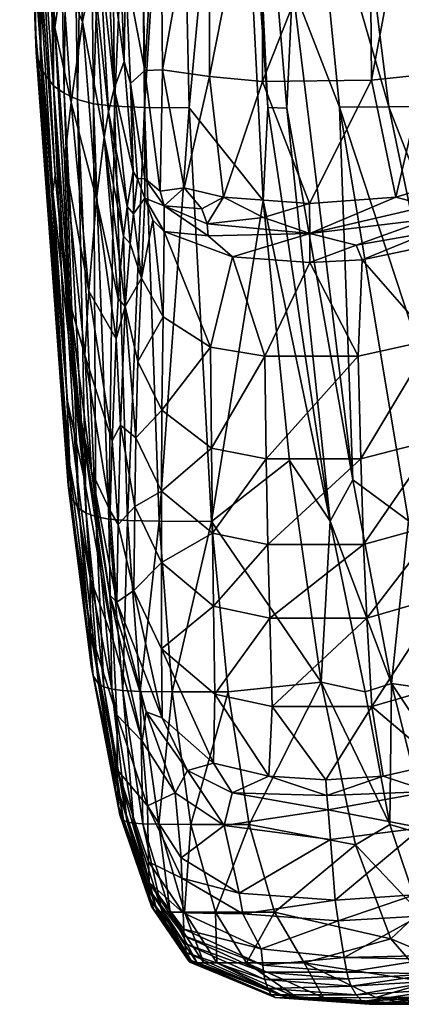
# Model space of a CAD drawing. Header units: inches. Extents: x 0 to 82.4, y -88 to 0.
# Tile 1 of 256: x 0.4 to 1.9, y -88 to -84.3. Entities that reach past the tile are written whole.
import ezdxf

# ---------------------------------------------------------------- set-up
doc = ezdxf.new("R2010")
doc.units = ezdxf.units.IN
doc.header["$MEASUREMENT"] = 0
doc.layers.add('AFUCH-3-STUP', color=5, linetype='Continuous')

msp = doc.modelspace()

# ---------------------------------------------------------------- meshes
at = {"layer": 'AFUCH-3-STUP'}
mesh = msp.add_polyface(dxfattribs=at)
corners = [(1.9314, -82.3847, 45.5783), (2.1126, -82.4146, 45.3196), (2.1108, -81.4024, 45.5504), (1.7305, -81.3731, 45.8922), (1.3354, -81.3732, 45.9024), (1.3368, -82.3845, 45.6578), (1.7344, -82.384, 45.6475), (1.9213, -80.7507, 14.3728), (2.2249, -81.3563, 14.2181), (1.973, -82.1511, 14.3979), (2.243, -81.0939, 45.1093), (2.2378, -82.2412, 44.9006), (2.3323, -82.3467, 44.1846), (1.927, -81.3756, 45.8203), (1.2709, -80.3527, 15.0554), (1.4435, -81.5562, 14.8387), (1.3556, -82.1332, 14.9904), (2.1553, -81.417, 45.4227), (2.1996, -82.4564, 45.0294), (2.2132, -81.7036, 45.1455), (2.0905, -84.0975, 30.4994), (2.0795, -80.3711, 30.4876), (2.058, -80.7501, 30.515), (2.3557, -82.9948, 14.2637), (2.4446, -81.3697, 14.1151), (1.3977, -80.3711, 46.0686), (1.9088, -80.3143, 45.9941), (1.7735, -82.6654, 14.5701), (1.5778, -81.5559, 14.6838), (1.7234, -81.5566, 14.5483), (1.7384, -80.3143, 46.055), (2.058, -80.75, 30.5891), (2.0619, -84.0972, 30.5874), (2.0487, -80.7501, 30.5521), (2.5077, -80.3711, 30.63), (2.511, -80.3711, 30.656), (2.5299, -84.557, 30.6435), (1.8316, -80.3711, 14.4258), (1.8316, -81.5578, 14.4635), (2.2163, -80.3711, 45.3411), (2.3377, -80.7485, 14.1402), (2.0795, -80.3711, 30.615), (2.0905, -84.097, 30.6268), (2.348, -81.1795, 44.363), (2.3658, -82.3991, 43.8278), (2.4517, -82.5716, 42.6134), (2.3864, -81.2218, 43.9917), (2.0527, -80.3143, 45.8004), (1.6182, -82.666, 14.7052), (2.0619, -84.0974, 30.5388), (2.4863, -81.3607, 42.7309), (2.6893, -81.1938, 14.002), (1.8888, -82.6652, 14.4863), (2.1555, -82.4317, 45.1974), (2.4179, -80.3711, 43.8713), (1.3197, -81.5661, 15.0193), (2.1305, -81.5967, 30.6329), (2.1368, -84.0968, 30.6418)]
mesh.append_faces([[corners[k] for k in face] for face in [(34, 35, 36), (22, 33, 49)]], dxfattribs={"vtx0": -1, "vtx1": -1})
mesh.append_faces([[corners[k] for k in face] for face in [(7, 8, 9), (10, 11, 12), (14, 15, 16), (17, 18, 19), (23, 8, 24), (25, 4, 3), (27, 28, 29), (37, 29, 28), (9, 38, 7), (17, 19, 39), (40, 8, 7), (8, 40, 24), (12, 43, 10), (44, 45, 46), (47, 2, 17), (14, 28, 15), (48, 15, 28), (43, 44, 46), (46, 45, 50), (10, 19, 11), (10, 39, 19), (24, 40, 51), (38, 29, 37), (38, 52, 29), (12, 44, 43), (1, 53, 17), (46, 50, 54), (55, 14, 16)]], dxfattribs={"vtx0": -1, "vtx1": -1, "vtx2": -1})
mesh.append_faces([[corners[k] for k in face] for face in [(0, 1, 2), (3, 4, 5), (5, 6, 3), (31, 32, 33), (6, 0, 13)]], dxfattribs={"vtx0": -1, "vtx2": -1})
mesh.append_faces([[corners[k] for k in face] for face in [(13, 0, 2), (20, 21, 22), (26, 13, 2), (30, 3, 13), (3, 6, 13), (41, 42, 31), (2, 1, 17), (56, 57, 41)]], dxfattribs={"vtx1": -1, "vtx2": -1})
mesh = msp.add_polyface(dxfattribs=at)
corners = [(2.1305, -81.5967, 30.6329), (2.5077, -80.3711, 30.63), (2.5299, -84.557, 30.6435), (2.3323, -82.3467, 44.1846), (2.2378, -82.2412, 44.9006), (2.3128, -83.6508, 43.8802), (2.058, -80.75, 30.5891), (2.0905, -84.097, 30.6268), (2.0619, -84.0972, 30.5874), (2.1555, -82.4317, 45.1974), (2.1996, -82.4564, 45.0294), (2.1553, -81.417, 45.4227), (1.7735, -82.6654, 14.5701), (1.7234, -81.5566, 14.5483), (1.8888, -82.6652, 14.4863), (1.994, -83.6927, 14.5135), (2.3658, -82.3991, 43.8278), (2.406, -83.9476, 42.4254), (2.4517, -82.5716, 42.6134), (1.9314, -82.3847, 45.5783), (1.9348, -82.9895, 45.3791), (2.1126, -82.4146, 45.3196), (1.3377, -82.9926, 45.4563), (1.7373, -82.9914, 45.4461), (1.7344, -82.384, 45.6475), (2.3557, -82.9948, 14.2637), (1.973, -82.1511, 14.3979), (2.2249, -81.3563, 14.2181), (2.058, -80.7501, 30.515), (2.0619, -84.0974, 30.5388), (2.0905, -84.0975, 30.4994), (1.3556, -82.1332, 14.9904), (1.4435, -81.5562, 14.8387), (1.4751, -82.6669, 14.861), (1.6924, -83.6946, 14.7299), (1.6182, -82.666, 14.7052), (2.1215, -83.6475, 14.438), (1.3368, -82.3845, 45.6578), (2.1562, -83.0395, 45.0131), (2.1144, -83.0206, 45.1304), (2.1368, -84.0975, 30.4844), (2.5545, -84.0964, 30.4844), (2.5584, -80.3711, 30.4725), (1.2654, -82.674, 15.1773), (1.4534, -84.214, 15.0431), (2.0795, -80.3711, 30.615), (2.1368, -84.0968, 30.6418), (2.0487, -80.7501, 30.5521), (1.8654, -83.6935, 14.5959), (1.5778, -81.5559, 14.6838), (1.5333, -83.6956, 14.8859), (2.0795, -80.3711, 30.4876), (2.21, -82.9338, 44.8459), (2.2084, -83.5653, 44.6272), (2.2132, -81.7036, 45.1455), (1.957, -82.6651, 14.4419), (1.8316, -81.5578, 14.4635), (2.5951, -82.9956, 14.1694), (2.4446, -81.3697, 14.1151), (2.5228, -82.7435, 41.2884), (2.4863, -81.3607, 42.7309), (2.3398, -83.7201, 43.5521), (2.511, -80.3711, 30.656), (2.5308, -84.0965, 30.6701)]
mesh.append_faces([[corners[k] for k in face] for face in [(45, 46, 7), (30, 40, 51), (36, 55, 26)]], dxfattribs={"vtx0": -1, "vtx1": -1})
mesh.append_faces([[corners[k] for k in face] for face in [(3, 4, 5), (6, 7, 8), (9, 10, 11), (12, 13, 14), (15, 12, 14), (16, 17, 18), (25, 26, 27), (31, 32, 33), (34, 33, 35), (35, 33, 32), (9, 38, 10), (43, 31, 44), (48, 35, 12), (35, 49, 12), (39, 38, 9), (4, 52, 53), (54, 52, 4), (26, 55, 56), (57, 25, 58), (59, 60, 18), (10, 38, 52), (10, 52, 54), (61, 16, 3), (55, 36, 14), (55, 14, 56), (2, 62, 63)]], dxfattribs={"vtx0": -1, "vtx1": -1, "vtx2": -1})
mesh.append_faces([[corners[k] for k in face] for face in [(0, 1, 2), (22, 23, 24), (23, 20, 19), (20, 39, 21), (40, 41, 42), (31, 33, 50)]], dxfattribs={"vtx0": -1, "vtx2": -1})
mesh.append_faces([[corners[k] for k in face] for face in [(19, 20, 21), (28, 29, 30), (24, 23, 19), (36, 26, 25), (37, 22, 24), (47, 8, 29), (21, 39, 9)]], dxfattribs={"vtx1": -1, "vtx2": -1})
mesh = msp.add_polyface(dxfattribs=at)
corners = [(0.9003, -84.6689, 16.5469), (1.0234, -82.675, 15.7956), (1.0664, -84.67, 15.8768), (1.9387, -83.5544, 45.1438), (1.9474, -84.5448, 44.5546), (2.1162, -83.5833, 44.9094), (0.8293, -84.1511, 44.3708), (0.8833, -83.5939, 44.8424), (0.812, -83.0585, 44.8029), (1.2346, -82.8691, 15.2517), (1.5333, -83.6956, 14.8859), (1.4534, -84.214, 15.0431), (1.3556, -82.1332, 14.9904), (1.344, -85.0161, 15.3185), (0.8799, -83.0312, 45.0599), (1.3388, -83.5626, 45.2176), (1.3419, -84.5713, 44.6147), (1.7406, -83.5605, 45.2077), (1.6289, -84.667, 14.9129), (0.9585, -83.5668, 45.0096), (1.1406, -82.9882, 45.4123), (0.9569, -83.0044, 45.2372), (2.1132, -84.5275, 44.3857), (1.141, -83.5544, 45.1753), (1.3377, -82.9926, 45.4563), (1.7373, -82.9914, 45.4461), (0.9676, -84.5279, 44.4569), (1.1428, -84.5522, 44.5786), (0.9011, -84.5301, 44.3354), (2.1215, -83.6475, 14.438), (1.994, -83.6927, 14.5135), (1.8888, -82.6652, 14.4863), (1.749, -84.5669, 44.6059), (1.6924, -83.6946, 14.7299), (1.814, -84.6659, 14.7571), (2.1144, -83.0206, 45.1304), (1.9348, -82.9895, 45.3791), (1.4327, -84.6716, 15.1368), (1.3615, -84.6685, 15.2356), (1.2654, -82.674, 15.1773), (0.8773, -82.6733, 16.4417), (0.7874, -84.6642, 17.3302), (1.2654, -82.674, 15.1773), (1.6182, -82.666, 14.7052), (1.8654, -83.6935, 14.5959), (2.0159, -84.6648, 14.6246), (1.4751, -82.6669, 14.861), (1.2654, -82.674, 15.1773), (1.4327, -84.6716, 15.1368), (2.1661, -84.6641, 14.5441), (1.7735, -82.6654, 14.5701)]
mesh.append_faces([[corners[k] for k in face] for face in [(19, 20, 21), (37, 38, 39), (47, 11, 48)]], dxfattribs={"vtx0": -1, "vtx1": -1})
mesh.append_faces([[corners[k] for k in face] for face in [(0, 1, 2), (6, 7, 8), (2, 1, 9), (10, 11, 12), (2, 9, 13), (8, 7, 14), (18, 11, 10), (6, 28, 7), (29, 30, 31), (10, 33, 34), (7, 21, 14), (0, 40, 1), (41, 40, 0), (39, 38, 42), (33, 43, 44), (33, 44, 45), (28, 19, 7), (49, 44, 30), (44, 50, 30), (38, 9, 42), (38, 13, 9)]], dxfattribs={"vtx0": -1, "vtx1": -1, "vtx2": -1})
mesh.append_faces([[corners[k] for k in face] for face in [(4, 22, 5), (19, 23, 20), (26, 27, 23), (3, 5, 35), (23, 15, 24), (15, 17, 25), (17, 3, 36), (7, 19, 21), (28, 26, 19)]], dxfattribs={"vtx0": -1, "vtx2": -1})
mesh.append_faces([[corners[k] for k in face] for face in [(3, 4, 5), (15, 16, 17), (24, 15, 25), (19, 26, 23), (17, 32, 3), (20, 23, 24), (23, 27, 15), (25, 17, 36), (36, 3, 35), (10, 46, 33)]], dxfattribs={"vtx1": -1, "vtx2": -1})
mesh = msp.add_polyface(dxfattribs=at)
corners = [(0.5989, -84.6154, 20.3043), (0.6202, -82.6359, 19.0659), (0.6493, -84.6383, 19.197), (0.7452, -83.588, 44.1714), (0.8012, -83.9195, 44.3728), (0.7933, -83.512, 44.5304), (0.4913, -84.1762, 34.0313), (0.4831, -83.7694, 36.7498), (0.4328, -82.2841, 34.0308), (0.5641, -84.3695, 39.8412), (0.5935, -84.1726, 41.1662), (0.5001, -82.9045, 39.9015), (0.5061, -83.871, 38.4684), (0.6451, -83.8979, 42.6838), (0.6096, -82.5408, 42.8914), (0.5408, -82.7518, 41.2801), (0.4939, -84.462, 26.1935), (0.4348, -82.589, 30.5975), (0.4342, -82.4311, 26.1893), (0.5118, -84.5247, 23.8821), (0.4565, -82.5018, 23.8562), (0.5158, -82.5754, 21.3898), (0.4913, -84.3656, 30.6673), (0.4913, -84.3656, 30.6673), (0.7301, -82.3028, 44.504), (0.5599, -84.5878, 21.4703), (0.6915, -83.7213, 43.5459), (0.7094, -84.6544, 18.217), (0.6871, -82.6553, 18.0802), (0.7692, -82.6673, 17.204), (0.7165, -83.6516, 43.8742), (0.6674, -82.4054, 43.8227), (0.7563, -84.0036, 44.0312), (0.8235, -84.4971, 44.1014), (0.565, -84.9212, 37.8125), (0.4548, -82.1812, 38.4933), (0.5621, -82.6083, 20.1943), (0.7874, -84.6642, 17.3302), (0.8773, -82.6733, 16.4417), (0.7302, -84.0747, 43.7472), (0.812, -83.0585, 44.8029), (0.8293, -84.1511, 44.3708), (0.7078, -84.1526, 43.4324), (0.6677, -84.3484, 42.6011), (0.697, -82.3518, 44.1798)]
mesh.append_faces([[corners[k] for k in face] for face in [(0, 1, 2), (3, 4, 5), (6, 7, 8), (9, 10, 11), (9, 11, 12), (13, 14, 15), (16, 17, 18), (19, 20, 21), (22, 17, 16), (8, 17, 23), (5, 24, 3), (19, 21, 25), (26, 14, 13), (27, 28, 29), (2, 1, 28), (26, 30, 31), (4, 32, 33), (34, 12, 7), (7, 12, 35), (16, 18, 20), (10, 13, 15), (25, 21, 36), (16, 20, 19), (0, 36, 1), (2, 28, 27), (27, 29, 37), (37, 29, 38), (25, 36, 0), (26, 39, 30), (3, 32, 4), (10, 15, 11), (4, 40, 5), (33, 41, 4), (4, 41, 40), (26, 13, 42), (42, 39, 26), (6, 8, 23), (43, 13, 10), (43, 42, 13), (39, 32, 30), (44, 30, 3), (3, 30, 32)]], dxfattribs={"vtx0": -1, "vtx1": -1, "vtx2": -1})
mesh = msp.add_polyface(dxfattribs=at)
corners = [(0.973, -85.0363, 44.0049), (1.1145, -85.047, 44.1256), (1.0479, -84.9695, 44.1589), (0.9584, -84.9818, 44.0598), (0.973, -85.0363, 44.0049), (1.1347, -85.1033, 44.0766), (1.1145, -85.047, 44.1256), (0.973, -85.0363, 44.0049), (0.9013, -85.0076, 43.8965), (0.9729, -85.1324, 43.8968), (0.9013, -85.0076, 43.8965), (0.973, -85.0363, 44.0049), (0.9012, -84.9341, 43.9757), (2.0597, -85.1187, 43.9122), (2.1454, -85.0266, 43.8735), (2.0703, -85.0371, 44.0074), (1.964, -85.0368, 44.1297), (2.0703, -85.0371, 44.0074), (2.1121, -84.9109, 44.0672), (1.1958, -85.004, 44.205), (1.5166, -85.0271, 44.2315), (1.3419, -84.5713, 44.6147), (1.749, -84.5669, 44.6059), (1.7406, -83.5605, 45.2077), (0.9584, -84.9818, 44.0598), (1.0479, -84.9695, 44.1589), (0.9676, -84.5279, 44.4569), (2.0619, -84.0972, 30.5874), (2.0905, -84.097, 30.6268), (2.1819, -85.1978, 30.5907), (1.1428, -84.5522, 44.5786), (1.6289, -84.667, 14.9129), (1.6795, -86.061, 15.1066), (1.4534, -84.214, 15.0431), (1.8404, -85.0044, 44.2043), (1.9474, -84.5448, 44.5546), (1.9542, -84.9701, 44.1754), (2.1132, -84.5275, 44.3857), (2.1121, -84.9109, 44.0672), (1.814, -84.6659, 14.7571), (1.6924, -83.6946, 14.7299), (2.0159, -84.6648, 14.6246), (1.9632, -85.136, 44.0112), (2.0703, -85.0371, 44.0074), (1.9628, -85.0866, 44.0678), (1.3388, -83.5626, 45.2176), (1.9387, -83.5544, 45.1438), (1.5333, -83.6956, 14.8859), (1.5178, -85.1397, 44.115), (1.964, -85.0368, 44.1297), (1.8654, -83.6935, 14.5959), (2.1661, -84.6641, 14.5441), (2.0619, -84.0974, 30.5388), (2.1818, -85.1979, 30.542), (0.9011, -84.5301, 44.3354), (1.3448, -85.0803, 44.1637), (0.9012, -84.9341, 43.9757), (0.973, -85.0363, 44.0049), (1.1145, -85.047, 44.1256), (1.4327, -84.6716, 15.1368), (0.9013, -85.0076, 43.8965), (0.9304, -85.0904, 43.8601), (0.9729, -85.1324, 43.8968), (1.1347, -85.1033, 44.0767), (1.3448, -85.0803, 44.1637), (1.1958, -85.004, 44.205), (1.1145, -85.047, 44.1256)]
mesh.append_faces([[corners[k] for k in face] for face in [(7, 8, 9), (13, 14, 15), (24, 25, 26), (27, 28, 29), (42, 43, 44), (52, 27, 53)]], dxfattribs={"vtx0": -1, "vtx1": -1})
mesh.append_faces([[corners[k] for k in face] for face in [(0, 1, 2), (4, 5, 6), (10, 11, 12), (16, 17, 18), (19, 20, 21), (21, 20, 22), (26, 25, 30), (31, 32, 33), (20, 34, 22), (39, 40, 41), (22, 34, 35), (39, 31, 47), (48, 49, 34), (41, 50, 51), (48, 20, 55), (48, 34, 20), (58, 19, 25), (55, 20, 19), (59, 33, 32), (60, 61, 62), (63, 64, 65), (65, 66, 63)]], dxfattribs={"vtx0": -1, "vtx1": -1, "vtx2": -1})
mesh.append_faces([[corners[k] for k in face] for face in [(2, 3, 0), (21, 22, 23), (36, 38, 37), (30, 21, 45), (22, 35, 46), (25, 19, 30), (34, 36, 35), (54, 24, 26), (56, 57, 24), (43, 49, 44), (38, 36, 49)]], dxfattribs={"vtx0": -1, "vtx2": -1})
mesh.append_faces([[corners[k] for k in face] for face in [(35, 36, 37), (30, 19, 21), (44, 49, 48), (49, 36, 34)]], dxfattribs={"vtx1": -1, "vtx2": -1})
mesh = msp.add_polyface(dxfattribs=at)
corners = [(0.8739, -84.9354, 43.8968), (0.9013, -85.0076, 43.8965), (0.9012, -84.9341, 43.9757), (0.4913, -84.1762, 34.0313), (0.6121, -85.7669, 34.0297), (0.5572, -84.983, 36.6649), (0.6249, -84.6495, 41.1224), (0.692, -85.3551, 41.0544), (0.7198, -85.0109, 42.4708), (0.4913, -84.3656, 30.6673), (0.4939, -84.462, 26.1935), (0.6124, -85.9655, 30.6673), (0.7863, -84.5972, 43.797), (0.8235, -84.4971, 44.1014), (0.7563, -84.0036, 44.0312), (0.4831, -83.7694, 36.7498), (0.565, -84.9212, 37.8125), (0.6201, -85.3996, 38.4379), (0.5061, -83.871, 38.4684), (0.8477, -84.5785, 44.1387), (0.9012, -84.9341, 43.9757), (0.9011, -84.5301, 44.3354), (0.8573, -84.9078, 43.8669), (0.8349, -85.0393, 43.607), (0.5118, -84.5247, 23.8821), (0.5599, -84.5878, 21.4703), (0.625, -86.1267, 23.904), (0.7484, -84.7796, 43.2494), (0.7078, -84.1526, 43.4324), (0.6677, -84.3484, 42.6011), (0.6006, -84.8632, 39.8182), (0.9584, -84.9818, 44.0598), (0.8103, -85.2663, 43.1021), (0.8215, -85.1503, 43.3718), (0.7655, -84.6845, 43.539), (0.7302, -84.0747, 43.7472), (0.8293, -84.1511, 44.3708), (0.9013, -85.0076, 43.8965), (0.8739, -84.9354, 43.8968), (0.8582, -85.066, 43.6838), (0.6143, -86.0802, 26.1966), (0.5641, -84.3695, 39.8412), (0.8017, -85.3823, 42.8029), (0.5935, -84.1726, 41.1662), (0.4913, -84.3656, 30.6673), (0.8467, -85.1776, 43.4779)]
mesh.append_faces([[corners[k] for k in face] for face in [(0, 1, 2), (3, 4, 5), (6, 7, 8), (9, 10, 11), (12, 13, 14), (3, 5, 15), (16, 17, 18), (19, 20, 21), (12, 22, 13), (23, 22, 12), (24, 25, 26), (27, 28, 29), (6, 30, 7), (20, 31, 21), (32, 33, 27), (28, 34, 35), (19, 21, 36), (27, 34, 28), (27, 33, 34), (8, 29, 6), (37, 38, 39), (10, 24, 40), (18, 17, 41), (8, 27, 29), (42, 27, 8), (6, 29, 43), (6, 43, 41), (41, 30, 6), (41, 17, 30), (44, 4, 3), (15, 5, 16), (39, 22, 23), (22, 19, 13), (13, 19, 36), (38, 20, 19), (39, 23, 45), (22, 38, 19), (22, 39, 38), (33, 23, 34), (35, 12, 14), (34, 23, 12), (34, 12, 35)]], dxfattribs={"vtx0": -1, "vtx1": -1, "vtx2": -1})
mesh = msp.add_polyface(dxfattribs=at)
corners = [(0.973, -85.0363, 44.0049), (1.1384, -85.1491, 44.0173), (1.1347, -85.1033, 44.0766), (1.1384, -85.1491, 44.0173), (0.973, -85.0363, 44.0049), (0.9729, -85.1324, 43.8968), (0.625, -86.1267, 23.904), (0.5599, -84.5878, 21.4703), (0.6545, -86.1681, 21.5401), (0.5989, -84.6154, 20.3043), (0.6493, -84.6383, 19.197), (0.681, -86.1849, 20.4), (0.7198, -85.0109, 42.4708), (0.692, -85.3551, 41.0544), (0.7933, -85.5341, 42.3654), (0.9003, -84.6689, 16.5469), (1.0664, -84.67, 15.8768), (0.9545, -86.2157, 16.6432), (0.9729, -85.1324, 43.8968), (0.9698, -85.4516, 43.4623), (1.1473, -85.5643, 43.49), (0.9304, -85.0904, 43.8601), (0.9013, -85.0076, 43.8965), (0.8582, -85.066, 43.6838), (0.8892, -85.3073, 43.4675), (0.8746, -85.6184, 42.8417), (0.828, -85.4126, 42.9662), (0.8675, -85.9044, 42.0837), (0.7094, -84.6544, 18.217), (0.7874, -84.6642, 17.3302), (0.766, -86.2075, 18.3378), (0.6124, -85.9655, 30.6673), (0.4939, -84.462, 26.1935), (0.6143, -86.0802, 26.1966), (0.7183, -86.1983, 19.3117), (0.6121, -85.7669, 34.0297), (0.6732, -86.0502, 36.7367), (0.5572, -84.983, 36.6649), (0.6558, -85.8028, 37.8001), (0.6201, -85.3996, 38.4379), (0.565, -84.9212, 37.8125), (0.8017, -85.3823, 42.8029), (0.8359, -86.213, 17.443), (0.9648, -85.8006, 42.8132), (0.8467, -85.1776, 43.4779), (0.6006, -84.8632, 39.8182), (0.6766, -85.5951, 39.7825), (0.8103, -85.8563, 41.6601), (0.7792, -85.9156, 40.9994), (0.5118, -84.5247, 23.8821), (0.4913, -84.3656, 30.6673), (0.6124, -85.9655, 30.6673), (0.8215, -85.1503, 43.3718), (0.8103, -85.2663, 43.1021), (0.8349, -85.0393, 43.607), (0.7484, -84.7796, 43.2494)]
mesh.append_faces([[corners[k] for k in face] for face in [(19, 25, 43)]], dxfattribs={"vtx0": -1, "vtx1": -1})
mesh.append_faces([[corners[k] for k in face] for face in [(0, 1, 2), (6, 7, 8), (9, 10, 11), (12, 13, 14), (15, 16, 17), (22, 23, 24), (25, 26, 27), (28, 29, 30), (31, 32, 33), (11, 10, 34), (35, 36, 37), (38, 39, 40), (12, 14, 41), (29, 15, 42), (24, 26, 25), (24, 44, 26), (21, 24, 19), (19, 24, 25), (45, 39, 46), (10, 28, 34), (7, 9, 8), (14, 47, 26), (13, 48, 14), (33, 49, 6), (8, 9, 11), (50, 51, 35), (46, 48, 13), (45, 46, 13), (36, 40, 37), (44, 52, 26), (26, 52, 53), (41, 14, 26), (22, 24, 21), (23, 44, 24), (38, 40, 36), (44, 54, 52), (41, 53, 55), (26, 53, 41)]], dxfattribs={"vtx0": -1, "vtx1": -1, "vtx2": -1})
mesh.append_faces([[corners[k] for k in face] for face in [(3, 4, 5), (21, 19, 18)]], dxfattribs={"vtx0": -1, "vtx2": -1})
mesh.append_faces([[corners[k] for k in face] for face in [(18, 19, 20), (19, 43, 20)]], dxfattribs={"vtx1": -1, "vtx2": -1})
mesh = msp.add_polyface(dxfattribs=at)
corners = [(0.7703, -86.4925, 37.7898), (0.7966, -86.5182, 38.4131), (0.701, -86.0292, 38.424), (0.9648, -85.8006, 42.8132), (0.9633, -86.1035, 42.0567), (1.1504, -85.9429, 42.8118), (0.8675, -85.9044, 42.0837), (0.8639, -86.1611, 41.2288), (0.8605, -86.4747, 39.8802), (0.9633, -86.3694, 41.2098), (0.766, -86.2075, 18.3378), (0.7874, -84.6642, 17.3302), (0.8359, -86.213, 17.443), (0.6766, -85.5951, 39.7825), (0.7717, -86.1774, 39.7536), (0.7792, -85.9156, 40.9994), (0.8013, -86.2273, 40.1201), (0.6969, -86.4267, 34.0287), (0.6124, -85.9655, 30.6673), (0.6979, -86.6299, 30.6674), (0.6143, -86.0802, 26.1966), (0.6979, -86.6299, 30.6674), (0.6124, -85.9655, 30.6673), (0.9003, -84.6689, 16.5469), (0.9545, -86.2157, 16.6432), (0.6201, -85.3996, 38.4379), (0.6545, -86.1681, 21.5401), (0.7075, -86.7936, 23.9134), (0.625, -86.1267, 23.904), (0.828, -85.4126, 42.9662), (0.8103, -85.8563, 41.6601), (0.7183, -86.1983, 19.3117), (0.7477, -86.8348, 20.4417), (0.681, -86.1849, 20.4), (1.0664, -84.67, 15.8768), (1.1507, -86.2162, 15.9543), (0.8186, -86.8489, 18.393), (1.154, -86.2601, 42.0475), (0.6558, -85.8028, 37.8001), (0.8746, -85.6184, 42.8417), (0.8832, -86.8522, 17.4972), (1.0035, -86.8538, 16.6932), (0.7778, -86.8432, 19.3627), (0.7094, -84.6544, 18.217), (0.7002, -86.7554, 26.1979), (0.7277, -86.8237, 21.5701), (0.6121, -85.7669, 34.0297), (0.7933, -85.5341, 42.3654), (0.6732, -86.0502, 36.7367), (0.7826, -86.662, 36.7473)]
mesh.append_faces([[corners[k] for k in face] for face in [(3, 6, 4), (4, 7, 9)]], dxfattribs={"vtx0": -1, "vtx1": -1})
mesh.append_faces([[corners[k] for k in face] for face in [(0, 1, 2), (7, 8, 9), (10, 11, 12), (13, 2, 14), (13, 14, 15), (7, 16, 8), (17, 18, 19), (20, 21, 22), (12, 23, 24), (13, 25, 2), (26, 27, 28), (29, 30, 6), (30, 16, 7), (31, 32, 33), (34, 35, 24), (12, 36, 10), (16, 1, 8), (14, 2, 1), (0, 2, 38), (38, 2, 25), (39, 6, 3), (24, 40, 12), (35, 41, 24), (6, 7, 4), (6, 30, 7), (10, 42, 31), (31, 43, 10), (28, 44, 20), (33, 45, 26), (46, 18, 17), (15, 30, 47), (15, 16, 30), (14, 16, 15), (14, 1, 16), (17, 48, 46), (17, 49, 48), (38, 49, 0), (48, 49, 38)]], dxfattribs={"vtx0": -1, "vtx1": -1, "vtx2": -1})
mesh.append_faces([[corners[k] for k in face] for face in [(3, 4, 5), (4, 9, 37)]], dxfattribs={"vtx1": -1, "vtx2": -1})
mesh = msp.add_polyface(dxfattribs=at)
corners = [(1.3553, -85.9822, 42.8243), (1.3616, -86.3026, 42.0536), (1.709, -85.9825, 42.8234), (1.8872, -86.2143, 14.97), (1.8234, -86.8223, 15.1536), (1.6795, -86.061, 15.1066), (2.1335, -86.3771, 41.2129), (2.1599, -86.7001, 39.8747), (2.2333, -86.1617, 41.2344), (1.1507, -86.2162, 15.9543), (1.442, -85.9882, 15.3573), (1.5603, -86.8173, 15.4076), (1.7198, -86.3029, 42.0528), (2.0992, -85.8075, 42.8155), (2.1163, -86.111, 42.0591), (2.1916, -85.6193, 42.8463), (2.2131, -85.9051, 42.0887), (1.6994, -85.5987, 43.5098), (1.344, -85.0161, 15.3185), (1.1504, -85.9429, 42.8118), (0.9633, -86.1035, 42.0567), (1.154, -86.2601, 42.0475), (1.9895, -85.9099, 42.8094), (2.0037, -86.2238, 42.0484), (1.3497, -85.5985, 43.5107), (1.1473, -85.5643, 43.49), (0.9648, -85.8006, 42.8132), (1.3682, -86.5778, 41.2033), (0.9633, -86.3694, 41.2098), (1.1578, -86.5332, 41.2012), (1.9762, -85.5375, 43.4804), (1.7316, -86.5781, 41.2027), (2.0189, -86.4952, 41.2036), (2.4146, -86.2129, 14.6871), (2.1388, -86.2136, 14.8157), (1.814, -84.6659, 14.7571), (2.0809, -85.4572, 43.4654), (2.2334, -85.4134, 42.9718), (2.2522, -85.7643, 42.1118), (2.2634, -86.4751, 39.8873), (2.2744, -86.0144, 41.2504), (1.6289, -84.667, 14.9129), (2.3192, -86.8524, 14.8606), (1.5943, -86.2151, 15.2264)]
mesh.append_faces([[corners[k] for k in face] for face in [(2, 1, 12), (17, 0, 2), (19, 20, 21), (22, 12, 23), (25, 26, 19), (21, 28, 29), (13, 23, 14), (30, 2, 22), (23, 31, 32), (36, 22, 13), (14, 32, 6)]], dxfattribs={"vtx0": -1, "vtx1": -1})
mesh.append_faces([[corners[k] for k in face] for face in [(0, 1, 2), (3, 4, 5), (9, 10, 11), (15, 14, 16), (24, 0, 17), (1, 27, 12), (37, 16, 38), (8, 39, 40), (0, 21, 1), (24, 19, 0), (3, 41, 34), (42, 3, 34), (16, 8, 38), (16, 6, 8), (11, 10, 43), (38, 8, 40), (43, 5, 4)]], dxfattribs={"vtx0": -1, "vtx1": -1, "vtx2": -1})
mesh.append_faces([[corners[k] for k in face] for face in [(9, 18, 10), (33, 34, 35), (43, 10, 18)]], dxfattribs={"vtx0": -1, "vtx2": -1})
mesh.append_faces([[corners[k] for k in face] for face in [(6, 7, 8), (13, 14, 15), (2, 12, 22), (17, 2, 30), (12, 31, 23), (23, 32, 14), (22, 23, 13), (21, 29, 1), (19, 21, 0), (14, 6, 16), (25, 19, 24)]], dxfattribs={"vtx1": -1, "vtx2": -1})
mesh = msp.add_polyface(dxfattribs=at)
corners = [(2.0703, -85.0371, 44.0074), (1.9632, -85.136, 44.0112), (2.0597, -85.1187, 43.9122), (2.0597, -85.1187, 43.9122), (2.0809, -85.4572, 43.4654), (2.165, -85.3082, 43.4718), (1.519, -85.2477, 43.9943), (1.3497, -85.5985, 43.5107), (1.6994, -85.5987, 43.5098), (1.8872, -86.2143, 14.97), (1.6795, -86.061, 15.1066), (1.6289, -84.667, 14.9129), (1.9632, -85.186, 43.9388), (1.2285, -85.2271, 43.975), (1.7146, -85.2388, 43.9851), (1.9762, -85.5375, 43.4804), (2.181, -84.7586, 30.6441), (2.3102, -85.4091, 30.6453), (2.2098, -85.1916, 30.63), (1.814, -84.6659, 14.7571), (2.0159, -84.6648, 14.6246), (2.4146, -86.2129, 14.6871), (2.0992, -85.8075, 42.8155), (1.1347, -85.1033, 44.0766), (1.5178, -85.1397, 44.115), (1.3448, -85.0803, 44.1637), (2.1916, -85.6193, 42.8463), (2.2486, -85.0276, 43.4205), (2.1967, -85.2007, 43.4964), (2.2334, -85.4134, 42.9718), (1.692, -85.183, 44.0525), (1.9628, -85.0866, 44.0678), (1.9632, -85.136, 44.0112), (1.0664, -84.67, 15.8768), (1.344, -85.0161, 15.3185), (1.1507, -86.2162, 15.9543), (0.9729, -85.1324, 43.8968), (1.1473, -85.5643, 43.49), (1.1384, -85.1491, 44.0173), (1.4327, -84.6716, 15.1368), (1.5943, -86.2151, 15.2264), (1.3615, -84.6685, 15.2356), (2.1388, -86.2136, 14.8157), (1.9895, -85.9099, 42.8094), (1.4327, -84.6716, 15.1368), (2.2131, -85.9051, 42.0887), (2.1453, -85.0266, 43.8735), (2.2522, -85.7643, 42.1118), (2.2741, -85.8569, 41.6663), (2.2655, -85.137, 43.1464)]
mesh.append_faces([[corners[k] for k in face] for face in [(16, 17, 18), (40, 39, 44)]])
mesh.append_faces([[corners[k] for k in face] for face in [(0, 1, 2), (32, 14, 12), (44, 10, 40)]], dxfattribs={"vtx0": -1, "vtx1": -1})
mesh.append_faces([[corners[k] for k in face] for face in [(6, 7, 8), (9, 10, 11), (13, 7, 6), (23, 24, 25), (14, 8, 15), (5, 22, 26), (27, 28, 29), (6, 8, 14), (30, 31, 24), (33, 34, 35), (24, 38, 13), (38, 36, 13), (26, 45, 29), (29, 28, 26), (3, 5, 46), (46, 5, 28), (5, 26, 28), (24, 13, 6), (24, 6, 30), (23, 38, 24), (29, 47, 48), (30, 6, 14), (30, 14, 32), (40, 34, 41), (27, 29, 49)]], dxfattribs={"vtx0": -1, "vtx1": -1, "vtx2": -1})
mesh.append_faces([[corners[k] for k in face] for face in [(12, 4, 3), (14, 15, 12), (19, 20, 21), (36, 37, 13)]], dxfattribs={"vtx0": -1, "vtx2": -1})
mesh.append_faces([[corners[k] for k in face] for face in [(3, 4, 5), (4, 22, 5), (32, 31, 30), (39, 40, 41), (19, 42, 11), (12, 15, 4), (15, 43, 4), (13, 37, 7), (32, 12, 3)]], dxfattribs={"vtx1": -1, "vtx2": -1})
mesh = msp.add_polyface(dxfattribs=at)
corners = [(1.3682, -86.5778, 41.2033), (1.3778, -86.9088, 39.8644), (1.7316, -86.5781, 41.2027), (0.6969, -86.4267, 34.0287), (0.6979, -86.6299, 30.6674), (0.7969, -86.9401, 34.0278), (0.9065, -86.9282, 37.7838), (0.9655, -86.9504, 38.4044), (0.7966, -86.5182, 38.4131), (0.7992, -87.147, 30.6674), (0.7277, -86.8237, 21.5701), (0.8079, -87.313, 23.9206), (0.7075, -86.7936, 23.9134), (1.0607, -87.1472, 37.7814), (0.8832, -86.8522, 17.4972), (0.8939, -87.3474, 18.4405), (0.8186, -86.8489, 18.393), (1.1632, -86.8629, 39.8645), (1.1578, -86.5332, 41.2012), (0.964, -86.6923, 39.8701), (0.7703, -86.4925, 37.7898), (1.1507, -86.2162, 15.9543), (1.2134, -86.8541, 15.9994), (1.0035, -86.8538, 16.6932), (1.5603, -86.8173, 15.4076), (0.9633, -86.3694, 41.2098), (0.7002, -86.7554, 26.1979), (0.8003, -87.2189, 29.0214), (0.6979, -86.6299, 30.6674), (1.3644, -87.1688, 38.4018), (0.7778, -86.8432, 19.3627), (0.8356, -87.3403, 20.475), (0.7477, -86.8348, 20.4417), (0.9531, -87.349, 17.5473), (0.6143, -86.0802, 26.1966), (1.5784, -87.1826, 38.4015), (1.7498, -86.909, 39.8641), (1.7198, -86.3029, 42.0528), (1.1575, -87.1206, 38.4021), (0.8605, -86.4747, 39.8802), (0.6545, -86.1681, 21.5401), (0.7183, -86.1983, 19.3117), (1.3616, -86.3026, 42.0536), (0.8359, -86.213, 17.443), (1.2916, -87.3498, 16.0512), (0.9545, -86.2157, 16.6432), (0.7992, -87.147, 30.6674), (0.891, -87.0385, 36.7298), (0.766, -86.2075, 18.3378), (0.8596, -87.3447, 19.4046), (0.7826, -86.662, 36.7473), (0.625, -86.1267, 23.904), (0.8028, -87.2815, 26.1989), (0.8209, -87.3339, 21.5937), (0.681, -86.1849, 20.4)]
mesh.append_faces([[corners[k] for k in face] for face in [(18, 19, 17), (37, 0, 2), (25, 39, 19)]], dxfattribs={"vtx0": -1, "vtx1": -1})
mesh.append_faces([[corners[k] for k in face] for face in [(0, 1, 2), (3, 4, 5), (6, 7, 8), (5, 4, 9), (10, 11, 12), (6, 13, 7), (14, 15, 16), (0, 17, 1), (20, 6, 8), (26, 27, 28), (17, 29, 1), (30, 31, 32), (23, 33, 14), (34, 26, 28), (1, 35, 36), (39, 8, 7), (40, 10, 12), (41, 30, 32), (42, 18, 0), (43, 14, 16), (45, 23, 14), (27, 46, 28), (48, 16, 30), (16, 49, 30), (5, 47, 50), (5, 50, 3), (51, 12, 26), (12, 52, 26), (32, 53, 10), (54, 32, 10), (50, 47, 20)]], dxfattribs={"vtx0": -1, "vtx1": -1, "vtx2": -1})
mesh.append_faces([[corners[k] for k in face] for face in [(24, 22, 21), (19, 38, 17), (39, 7, 19), (24, 44, 22), (20, 47, 6)]], dxfattribs={"vtx0": -1, "vtx2": -1})
mesh.append_faces([[corners[k] for k in face] for face in [(21, 22, 23), (25, 19, 18), (19, 7, 38), (18, 17, 0)]], dxfattribs={"vtx1": -1, "vtx2": -1})
mesh = msp.add_polyface(dxfattribs=at)
corners = [(2.2411, -87.1298, 36.7312), (2.303, -87.3421, 34.035), (2.34, -86.876, 36.7368), (2.1926, -86.9509, 38.4107), (2.349, -86.5188, 38.424), (2.2634, -86.4751, 39.8873), (2.4055, -87.0732, 33.7412), (2.1335, -86.3771, 41.2129), (2.0427, -86.8232, 39.868), (2.1599, -86.7001, 39.8747), (2.204, -87.0381, 37.7864), (2.002, -87.121, 38.4043), (2.0901, -87.1652, 37.7823), (1.7498, -86.909, 39.8641), (1.5784, -87.1826, 38.4015), (1.7932, -87.169, 38.402), (2.0189, -86.4952, 41.2036), (2.4067, -86.5692, 36.7649), (1.7316, -86.5781, 41.2027), (2.2333, -86.1617, 41.2344), (2.0347, -86.8528, 15.0129), (1.8234, -86.8223, 15.1536), (1.8872, -86.2143, 14.97), (2.3192, -86.8524, 14.8606), (1.9667, -87.226, 37.7798), (1.9664, -87.3937, 15.2203), (2.1753, -87.3492, 15.072), (2.465, -87.1424, 31.2839), (2.4332, -86.7973, 34.5841), (1.3778, -86.9088, 39.8644), (2.305, -86.812, 37.7924), (2.4847, -87.3489, 14.9233), (2.1388, -86.2136, 14.8157), (2.6317, -86.852, 14.735), (2.3894, -86.455, 37.8009), (2.4381, -87.308, 30.9645), (1.7254, -86.8533, 15.2462), (1.5603, -86.8173, 15.4076), (1.5943, -86.2151, 15.2264), (1.8182, -87.3494, 15.3237), (2.4764, -86.1862, 36.0037)]
mesh.append_faces([[corners[k] for k in face] for face in [(7, 8, 9), (0, 2, 10), (16, 13, 8), (18, 29, 13), (3, 12, 10)]], dxfattribs={"vtx0": -1, "vtx1": -1})
mesh.append_faces([[corners[k] for k in face] for face in [(3, 4, 5), (2, 1, 6), (11, 12, 3), (13, 14, 15), (6, 17, 2), (19, 9, 5), (20, 21, 22), (20, 22, 23), (11, 24, 12), (25, 21, 26), (6, 27, 28), (30, 10, 2), (30, 2, 17), (31, 20, 23), (15, 24, 11), (13, 15, 11), (23, 32, 33), (26, 21, 20), (26, 20, 31), (30, 4, 3), (34, 4, 30), (35, 27, 6), (36, 37, 38), (39, 37, 36), (34, 30, 17), (40, 17, 28), (6, 28, 17), (36, 21, 39), (38, 21, 36)]], dxfattribs={"vtx0": -1, "vtx1": -1, "vtx2": -1})
mesh.append_faces([[corners[k] for k in face] for face in [(13, 11, 8), (8, 3, 9)]], dxfattribs={"vtx0": -1, "vtx2": -1})
mesh.append_faces([[corners[k] for k in face] for face in [(0, 1, 2), (0, 10, 12), (18, 13, 16), (16, 8, 7), (8, 11, 3), (9, 3, 5), (3, 10, 30)]], dxfattribs={"vtx1": -1, "vtx2": -1})
mesh = msp.add_polyface(dxfattribs=at)
corners = [(1.2134, -86.8541, 15.9994), (1.0728, -87.3497, 16.7443), (1.0035, -86.8538, 16.6932), (1.0371, -87.4743, 34.0274), (1.1979, -87.3534, 36.7285), (1.0141, -87.2307, 36.7439), (0.9109, -87.2794, 34.0275), (0.8596, -87.3447, 19.4046), (0.8356, -87.3403, 20.475), (0.7778, -86.8432, 19.3627), (0.8028, -87.2815, 26.1989), (0.8003, -87.2189, 29.0214), (0.7002, -86.7554, 26.1979), (1.2281, -87.2317, 37.7809), (1.5825, -87.2409, 38.0004), (1.3644, -87.1688, 38.4018), (1.1575, -87.1206, 38.4021), (0.9655, -86.9504, 38.4044), (1.0607, -87.1472, 37.7814), (0.891, -87.0385, 36.7298), (0.7969, -86.9401, 34.0278), (0.9531, -87.349, 17.5473), (0.9189, -87.5946, 28.0626), (0.7992, -87.147, 30.6674), (0.9469, -87.6746, 20.4976), (0.8939, -87.3474, 18.4405), (0.8832, -86.8522, 17.4972), (1.6887, -87.4259, 15.477), (1.2916, -87.3498, 16.0512), (1.5603, -86.8173, 15.4076), (1.2534, -87.607, 34.0273), (1.5963, -87.4051, 36.6501), (0.9176, -87.5671, 29.0218), (0.9154, -87.4887, 30.6674), (0.7992, -87.147, 30.6674), (0.8209, -87.3339, 21.5937), (0.9262, -87.6562, 23.9253), (0.8079, -87.313, 23.9206), (0.7277, -86.8237, 21.5701), (1.1632, -86.8629, 39.8645), (0.9154, -87.4887, 30.6674), (1.0397, -87.5506, 32.8844), (0.9065, -86.9282, 37.7838), (1.5867, -87.2952, 37.5937), (1.5784, -87.1826, 38.4015), (1.3778, -86.9088, 39.8644), (0.8186, -86.8489, 18.393), (0.9665, -87.6764, 19.4351), (0.9356, -87.6711, 21.609), (0.7477, -86.8348, 20.4417), (0.7075, -86.7936, 23.9134), (0.9216, -87.6289, 26.1996)]
mesh.append_faces([[corners[k] for k in face] for face in [(3, 4, 5), (30, 31, 4), (6, 23, 40), (6, 5, 19), (5, 4, 18), (28, 1, 0), (19, 5, 42), (4, 43, 13), (3, 6, 41)]], dxfattribs={"vtx0": -1, "vtx1": -1})
mesh.append_faces([[corners[k] for k in face] for face in [(0, 1, 2), (7, 8, 9), (10, 11, 12), (13, 14, 15), (16, 17, 18), (1, 21, 2), (10, 22, 11), (20, 23, 6), (15, 16, 13), (7, 24, 8), (21, 25, 26), (27, 28, 29), (13, 16, 18), (35, 36, 37), (35, 37, 38), (4, 31, 43), (15, 14, 44), (45, 15, 44), (11, 32, 34), (25, 7, 46), (25, 47, 7), (8, 48, 35), (8, 35, 49), (13, 43, 14), (37, 10, 50), (37, 51, 10)]], dxfattribs={"vtx0": -1, "vtx1": -1, "vtx2": -1})
mesh.append_faces([[corners[k] for k in face] for face in [(3, 5, 6), (6, 19, 20), (32, 33, 34), (39, 16, 15), (6, 40, 41), (5, 18, 42), (4, 13, 18)]], dxfattribs={"vtx1": -1, "vtx2": -1})
mesh = msp.add_polyface(dxfattribs=at)
corners = [(1.6133, -87.6325, 34.0266), (1.9363, -87.3625, 36.7237), (1.5963, -87.4051, 36.6501), (1.5784, -87.1826, 38.4015), (1.5825, -87.2409, 38.0004), (1.7932, -87.169, 38.402), (1.9105, -87.6132, 34.0271), (2.2982, -87.6776, 15.1513), (2.1753, -87.3492, 15.072), (2.62, -87.6775, 15.0079), (2.3494, -87.6406, 30.2062), (2.4444, -87.3152, 30.6731), (2.298, -87.6724, 30.5915), (1.9667, -87.226, 37.7798), (2.1854, -87.5058, 34.0311), (2.1244, -87.286, 36.655), (2.0532, -87.5825, 34.0285), (2.4381, -87.308, 30.9645), (2.305, -87.6406, 30.979), (2.298, -87.6724, 30.5915), (2.4541, -87.3224, 30.4323), (1.9363, -87.3625, 36.7237), (1.9664, -87.3937, 15.2203), (2.303, -87.3421, 34.035), (2.2411, -87.1298, 36.7312), (2.4381, -87.308, 30.9645), (2.35, -87.5307, 31.3419), (2.2322, -87.6916, 31.339), (2.4847, -87.3489, 14.9233), (2.0901, -87.1652, 37.7823), (2.4129, -87.6328, 29.016), (2.5135, -87.3226, 29.4787), (2.3807, -87.6027, 30.0135), (1.9278, -87.6777, 15.3962), (1.8214, -87.7775, 15.5706), (1.6887, -87.4259, 15.477), (2.098, -87.7417, 15.312), (2.0722, -87.6634, 32.8846), (1.5867, -87.2952, 37.5937), (2.4055, -87.0732, 33.7412), (1.8234, -86.8223, 15.1536), (1.8182, -87.3494, 15.3237), (2.4381, -87.308, 30.9645), (2.4669, -87.3304, 30.2024), (2.4908, -87.3116, 29.8987), (1.5603, -86.8173, 15.4076)]
mesh.append_faces([[corners[k] for k in face] for face in [(7, 8, 9), (14, 23, 15), (29, 13, 15), (30, 31, 32), (13, 38, 21)]], dxfattribs={"vtx0": -1, "vtx1": -1})
mesh.append_faces([[corners[k] for k in face] for face in [(0, 1, 2), (3, 4, 5), (6, 1, 0), (10, 11, 12), (5, 4, 13), (17, 18, 19), (10, 20, 11), (16, 15, 21), (7, 22, 8), (16, 21, 6), (25, 26, 18), (18, 26, 27), (9, 8, 28), (33, 34, 35), (36, 22, 7), (38, 2, 21), (39, 26, 25), (40, 22, 41), (41, 22, 33), (22, 36, 33), (11, 42, 19), (32, 43, 10), (32, 44, 43), (4, 38, 13), (33, 35, 41), (41, 35, 45), (10, 43, 20)]], dxfattribs={"vtx0": -1, "vtx1": -1, "vtx2": -1})
mesh.append_faces([[corners[k] for k in face] for face in [(15, 23, 24), (37, 27, 14), (14, 26, 23), (39, 23, 26), (6, 21, 1)]], dxfattribs={"vtx0": -1, "vtx2": -1})
mesh.append_faces([[corners[k] for k in face] for face in [(14, 15, 16), (29, 15, 24), (14, 27, 26), (13, 21, 15), (16, 37, 14)]], dxfattribs={"vtx1": -1, "vtx2": -1})
mesh = msp.add_polyface(dxfattribs=at)
corners = [(1.2534, -87.607, 34.0273), (1.1979, -87.3534, 36.7285), (1.0371, -87.4743, 34.0274), (1.0699, -87.8649, 21.6176), (0.9469, -87.6746, 20.4976), (1.0798, -87.8669, 20.5116), (1.0508, -87.7944, 28.0629), (0.9189, -87.5946, 28.0626), (0.9216, -87.6289, 26.1996), (0.9665, -87.6764, 19.4351), (1.0472, -87.7404, 29.6295), (0.9176, -87.5671, 29.0218), (1.0486, -87.7665, 29.0221), (1.3421, -87.8751, 29.629), (1.1702, -87.8671, 17.6345), (1.0494, -87.6777, 17.5924), (1.1659, -87.6779, 16.7967), (0.8028, -87.2815, 26.1989), (0.8596, -87.3447, 19.4046), (1.0552, -87.828, 26.2001), (1.3506, -87.9292, 28.0627), (0.9531, -87.349, 17.5473), (0.9956, -87.6773, 18.4784), (0.8939, -87.3474, 18.4405), (1.1217, -87.8672, 18.5091), (1.0966, -87.8674, 19.4565), (1.0397, -87.5506, 32.8844), (0.9154, -87.4887, 30.6674), (1.0446, -87.68, 30.7455), (1.2673, -87.6839, 32.8841), (1.0446, -87.68, 30.7455), (0.9154, -87.4887, 30.6674), (0.9356, -87.6711, 21.609), (0.9262, -87.6562, 23.9253), (0.8209, -87.3339, 21.5937), (1.0611, -87.853, 23.9277), (1.0728, -87.3497, 16.7443), (1.2916, -87.3498, 16.0512), (1.3736, -87.9864, 23.9286), (1.3454, -87.9014, 29.0218), (1.3608, -87.9623, 26.2), (0.8356, -87.3403, 20.475), (0.8079, -87.313, 23.9206), (0.8003, -87.2189, 29.0214), (1.336, -87.8141, 30.7448)]
mesh.append_faces([[corners[k] for k in face] for face in [(3, 4, 5), (10, 11, 12), (12, 13, 10), (6, 8, 19), (19, 20, 6), (25, 22, 24), (26, 27, 28), (35, 32, 3), (3, 38, 35), (24, 15, 14), (12, 7, 6), (6, 39, 12), (35, 40, 19), (19, 33, 35), (5, 9, 25), (10, 44, 30), (30, 11, 10)]], dxfattribs={"vtx0": -1, "vtx1": -1})
mesh.append_faces([[corners[k] for k in face] for face in [(21, 22, 23), (36, 15, 21), (37, 16, 36)]], dxfattribs={"vtx0": -1, "vtx1": -1, "vtx2": -1})
mesh.append_faces([[corners[k] for k in face] for face in [(6, 7, 8), (5, 4, 9), (14, 15, 16), (24, 22, 15), (30, 31, 11), (35, 33, 32), (25, 9, 22), (3, 32, 4), (19, 8, 33), (12, 11, 7), (0, 2, 26)]], dxfattribs={"vtx0": -1, "vtx2": -1})
mesh.append_faces([[corners[k] for k in face] for face in [(0, 1, 2), (8, 7, 17), (9, 4, 18), (26, 28, 29), (32, 33, 34), (15, 22, 21), (16, 15, 36), (22, 9, 23), (4, 32, 41), (33, 8, 42), (7, 11, 43)]], dxfattribs={"vtx1": -1, "vtx2": -1})
mesh = msp.add_polyface(dxfattribs=at)
corners = [(1.0798, -87.8669, 20.5116), (1.3884, -87.997, 21.6235), (1.0699, -87.8649, 21.6176), (1.0966, -87.8674, 19.4565), (1.4334, -87.9977, 18.5625), (1.3863, -87.6779, 16.1115), (1.1659, -87.6779, 16.7967), (1.2916, -87.3498, 16.0512), (1.4722, -87.9974, 17.7209), (1.1702, -87.8671, 17.6345), (1.2813, -87.867, 16.8518), (1.6887, -87.4259, 15.477), (1.3608, -87.9623, 26.2), (1.3506, -87.9292, 28.0627), (1.0552, -87.828, 26.2001), (1.3421, -87.8751, 29.629), (1.647, -87.8469, 30.6649), (1.336, -87.8141, 30.7448), (1.0472, -87.7404, 29.6295), (1.2673, -87.6839, 32.8841), (1.0446, -87.68, 30.7455), (1.336, -87.8141, 30.7448), (1.569, -87.9972, 16.9772), (1.6574, -87.9016, 29.6276), (1.6731, -87.9543, 28.0613), (1.6919, -87.9869, 26.1986), (1.7404, -88.0216, 21.6264), (1.4972, -87.867, 16.1807), (1.6133, -87.6325, 34.0266), (1.5963, -87.4051, 36.6501), (1.2534, -87.607, 34.0273), (1.6248, -87.71, 32.8831), (1.647, -87.8469, 30.6649), (1.1217, -87.8672, 18.5091), (1.8214, -87.7775, 15.5706), (1.7657, -87.9971, 16.3478), (1.7152, -88.0109, 23.9278), (1.3736, -87.9864, 23.9286), (1.6635, -87.9271, 29.0204), (1.3454, -87.9014, 29.0218), (1.0508, -87.7944, 28.0629), (1.0611, -87.853, 23.9277), (1.817, -88.022, 17.8199), (1.0397, -87.5506, 32.8844), (1.0486, -87.7665, 29.0221)]
mesh.append_faces([[corners[k] for k in face] for face in [(0, 1, 2), (1, 3, 4), (9, 6, 10), (15, 16, 17), (19, 20, 21), (12, 24, 13), (1, 36, 37), (13, 38, 39), (37, 25, 12), (30, 43, 19), (39, 23, 15)]], dxfattribs={"vtx0": -1, "vtx1": -1})
mesh.append_faces([[corners[k] for k in face] for face in [(11, 5, 7), (23, 16, 15), (25, 24, 12), (28, 29, 30), (21, 32, 31), (24, 38, 13), (36, 25, 37), (28, 19, 31), (38, 23, 39)]], dxfattribs={"vtx0": -1, "vtx1": -1, "vtx2": -1})
mesh.append_faces([[corners[k] for k in face] for face in [(8, 9, 10), (22, 10, 27), (10, 6, 5), (27, 5, 34), (27, 35, 22), (4, 33, 9), (42, 4, 8), (28, 30, 19)]], dxfattribs={"vtx0": -1, "vtx2": -1})
mesh.append_faces([[corners[k] for k in face] for face in [(5, 6, 7), (12, 13, 14), (15, 17, 18), (22, 8, 10), (1, 4, 26), (19, 21, 31), (3, 33, 4), (27, 10, 5), (1, 37, 2), (13, 39, 40), (37, 12, 41), (8, 4, 9), (39, 15, 44), (0, 3, 1)]], dxfattribs={"vtx1": -1, "vtx2": -1})
mesh = msp.add_polyface(dxfattribs=at)
corners = [(1.7404, -88.0216, 21.6264), (1.817, -88.022, 17.8199), (2.0946, -88, 21.6297), (2.059, -87.9893, 23.9271), (2.0252, -87.9655, 26.1971), (1.7152, -88.0109, 23.9278), (1.6919, -87.9869, 26.1986), (1.9979, -87.9339, 28.0595), (1.6731, -87.9543, 28.0613), (1.8214, -87.7775, 15.5706), (1.3863, -87.6779, 16.1115), (1.6887, -87.4259, 15.477), (1.4972, -87.867, 16.1807), (1.9629, -87.9397, 15.687), (1.7657, -87.9971, 16.3478), (2.1926, -87.9971, 15.7661), (1.9838, -87.9084, 29.0189), (2.2573, -87.7654, 30.0138), (1.9653, -87.8534, 30.2829), (1.6574, -87.9016, 29.6276), (1.6248, -87.71, 32.8831), (1.647, -87.8469, 30.6649), (1.9273, -87.6926, 32.8833), (1.647, -87.8469, 30.6649), (1.9683, -87.839, 30.5652), (1.4334, -87.9977, 18.5625), (2.1442, -87.8013, 30.5664), (2.0752, -88.0217, 16.5445), (1.4722, -87.9974, 17.7209), (1.569, -87.9972, 16.9772), (2.1699, -88.0004, 17.9281), (2.0722, -87.6634, 32.8846), (2.0365, -87.8669, 15.4853), (1.9278, -87.6777, 15.3962), (2.2788, -87.8003, 29.0179), (1.9, -88.0218, 17.1241), (1.6635, -87.9271, 29.0204), (2.098, -87.7417, 15.312), (1.3884, -87.997, 21.6235), (2.2418, -88.0002, 17.2839), (2.1442, -87.8013, 30.5664), (1.9683, -87.839, 30.5652), (2.0532, -87.5825, 34.0285), (1.9105, -87.6132, 34.0271), (1.6133, -87.6325, 34.0266)]
mesh.append_faces([[corners[k] for k in face] for face in [(16, 17, 18), (7, 34, 16), (42, 22, 31)]], dxfattribs={"vtx0": -1, "vtx1": -1})
mesh.append_faces([[corners[k] for k in face] for face in [(0, 1, 2), (6, 7, 8), (20, 21, 22), (19, 18, 23), (21, 24, 22), (0, 25, 1), (24, 26, 22), (32, 13, 9), (32, 15, 13), (32, 9, 33), (8, 16, 36), (33, 37, 32), (0, 3, 5), (0, 5, 38), (14, 27, 35), (35, 27, 39), (18, 40, 41), (18, 41, 23), (42, 43, 22), (43, 20, 22), (5, 4, 6), (43, 44, 20), (36, 16, 19), (1, 35, 30), (29, 35, 1)]], dxfattribs={"vtx0": -1, "vtx1": -1, "vtx2": -1})
mesh.append_faces([[corners[k] for k in face] for face in [(13, 15, 14), (9, 13, 12), (1, 28, 29), (22, 26, 31)]], dxfattribs={"vtx0": -1, "vtx2": -1})
mesh.append_faces([[corners[k] for k in face] for face in [(3, 4, 5), (9, 10, 11), (12, 13, 14), (16, 18, 19), (14, 15, 27), (30, 2, 1), (7, 16, 8), (29, 14, 35), (4, 7, 6), (2, 3, 0)]], dxfattribs={"vtx1": -1, "vtx2": -1})

doc.saveas('drawing.dxf')
